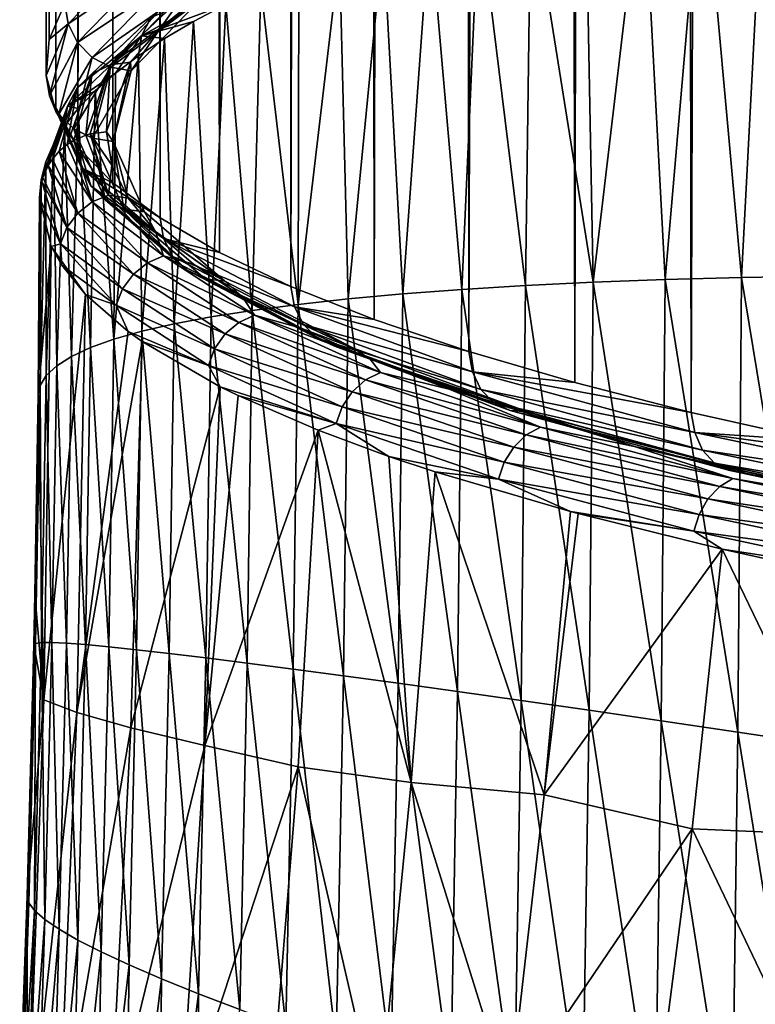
# Model space of a CAD drawing. Header units: metres. Extents: x -25 to 70, y -236 to 25.
# Tile 200 of 256: x -15.37 to -12.07, y -163.91 to -159.5. Entities that reach past the tile are written whole.
import ezdxf

# ---------------------------------------------------------------- set-up
doc = ezdxf.new("R2010")
doc.units = ezdxf.units.M
doc.layers.add('solid_10481002', color=7, linetype='CONTINUOUS')

msp = doc.modelspace()

# ---------------------------------------------------------------- linework, layer by layer
at = {"layer": 'solid_10481002'}
for points in [[(-15.234437, -159.585144, 341.789703), (-15.222117, -24.840036, 318.267639), (-15.249923, -25, 317.360443)], [(-15.234437, -159.585144, 341.789703), (-15.164208, -159.424057, 342.703278), (-15.222117, -24.840036, 318.267639)], [(-15.247998, -159.746674, 340.873657), (-15.249923, -25, 317.360443), (-15.222117, -25.159964, 316.453247)], [(-15.247998, -159.746674, 340.873657), (-15.234437, -159.585144, 341.789703), (-15.249923, -25, 317.360443)], [(-15.20488, -159.908081, 339.958252), (-15.247998, -159.746674, 340.873657), (-15.222117, -25.159964, 316.453247)], [(-15.20488, -159.908081, 339.958252), (-15.222117, -25.159964, 316.453247), (-15.13874, -25.31929, 315.549652)], [(-15.10505, -160.068771, 339.046906), (-15.20488, -159.908081, 339.958252), (-15.13874, -25.31929, 315.549652)], [(-15.10505, -160.068771, 339.046906), (-15.13874, -25.31929, 315.549652), (-15.000101, -25.477373, 314.653137)], [(-14.948914, -160.228104, 338.143311), (-15.10505, -160.068771, 339.046906), (-15.000101, -25.477373, 314.653137)], [(-14.948914, -160.228104, 338.143311), (-15.000101, -25.477373, 314.653137), (-14.806816, -25.633726, 313.766388)], [(-14.737193, -160.385483, 337.250793), (-14.948914, -160.228104, 338.143311), (-14.806816, -25.633726, 313.766388)], [(-14.737193, -160.385483, 337.250793), (-14.806816, -25.633726, 313.766388), (-14.559363, -25.787899, 312.892029)], [(-14.470549, -160.540344, 336.372528), (-14.737193, -160.385483, 337.250793), (-14.559363, -25.787899, 312.892029)], [(-14.470549, -160.540344, 336.372528), (-14.559363, -25.787899, 312.892029), (-14.2585, -25.939251, 312.033691)], [(-14.149828, -160.692108, 335.51178), (-14.470549, -160.540344, 336.372528), (-14.2585, -25.939251, 312.033691)], [(-14.149828, -160.692108, 335.51178), (-14.2585, -25.939251, 312.033691), (-13.905787, -26.087061, 311.195404)], [(-13.776396, -160.84021, 334.671875), (-14.149828, -160.692108, 335.51178), (-13.905787, -26.087061, 311.195404)], [(-13.776396, -160.84021, 334.671875), (-13.905787, -26.087061, 311.195404), (-13.502826, -26.230764, 310.380432)], [(-13.351691, -160.984085, 333.855957), (-13.776396, -160.84021, 334.671875), (-13.502826, -26.230764, 310.380432)], [(-13.351691, -160.984085, 333.855957), (-13.502826, -26.230764, 310.380432), (-13.05086, -26.369921, 309.591217)], [(-12.877151, -161.123169, 333.067108), (-13.351691, -160.984085, 333.855957), (-13.05086, -26.369921, 309.591217)], [(-12.877151, -161.123169, 333.067108), (-13.05086, -26.369921, 309.591217), (-12.551207, -26.504114, 308.83017)], [(-12.354469, -161.257004, 332.308105), (-12.877151, -161.123169, 333.067108), (-12.551207, -26.504114, 308.83017)], [(-12.354469, -161.257004, 332.308105), (-12.551207, -26.504114, 308.83017), (-12.005422, -26.632944, 308.099548)], [(-11.785632, -161.385101, 331.581696), (-12.354469, -161.257004, 332.308105), (-12.005422, -26.632944, 308.099548)], [(-12.024738, -158.65593, 350.500061), (-12.304043, -158.719879, 350.13797), (-12.12868, -160.652954, 350.742004)], [(-12.024738, -158.65593, 350.500061), (-12.12868, -160.652954, 350.742004), (-11.767928, -160.646667, 351.201599)], [(-12.304043, -158.719879, 350.13797), (-12.57215, -158.785263, 349.767639), (-12.470951, -160.662109, 350.27121)], [(-12.304043, -158.719879, 350.13797), (-12.470951, -160.662109, 350.27121), (-12.12868, -160.652954, 350.742004)], [(-12.57215, -158.785263, 349.767639), (-12.828799, -158.852036, 349.389465), (-12.794317, -160.674072, 349.790161)], [(-12.57215, -158.785263, 349.767639), (-12.794317, -160.674072, 349.790161), (-12.470951, -160.662109, 350.27121)], [(-12.828799, -158.852036, 349.389465), (-13.073721, -158.92012, 349.003845), (-12.794317, -160.674072, 349.790161)], [(-13.073721, -158.92012, 349.003845), (-13.306684, -158.989456, 348.611084), (-13.09838, -160.688736, 349.299805)], [(-13.073721, -158.92012, 349.003845), (-13.09838, -160.688736, 349.299805), (-12.794317, -160.674072, 349.790161)], [(-13.306684, -158.989456, 348.611084), (-13.527483, -159.059982, 348.211578), (-13.382917, -160.706024, 348.800995)], [(-13.306684, -158.989456, 348.611084), (-13.382917, -160.706024, 348.800995), (-13.09838, -160.688736, 349.299805)], [(-13.527483, -159.059982, 348.211578), (-13.735918, -159.131638, 347.805695), (-13.6478, -160.725861, 348.294586)], [(-13.527483, -159.059982, 348.211578), (-13.6478, -160.725861, 348.294586), (-13.382917, -160.706024, 348.800995)], [(-13.735918, -159.131638, 347.805695), (-13.931803, -159.204346, 347.393768), (-13.892901, -160.748138, 347.781494)], [(-13.735918, -159.131638, 347.805695), (-13.892901, -160.748138, 347.781494), (-13.6478, -160.725861, 348.294586)], [(-15.149586, -159.515839, 342.716644), (-14.84022, -159.197357, 344.522827), (-15.164208, -159.424057, 342.703278)], [(-14.798659, -159.281464, 344.527863), (-14.84022, -159.197357, 344.522827), (-15.149586, -159.515839, 342.716644)], [(-13.931803, -159.204346, 347.393768), (-14.118092, -160.772797, 347.262482), (-13.892901, -160.748138, 347.781494)], [(-13.931803, -159.204346, 347.393768), (-14.114956, -159.278061, 346.976196), (-14.118092, -160.772797, 347.262482)], [(-14.271642, -159.263657, 346.531494), (-14.819695, -159.569275, 344.798279), (-14.442326, -159.428162, 346.125854)], [(-14.778205, -159.4888, 344.773712), (-14.819695, -159.569275, 344.798279), (-14.271642, -159.263657, 346.531494)], [(-15.107159, -159.59906, 342.726746), (-14.798659, -159.281464, 344.527863), (-15.149586, -159.515839, 342.716644)], [(-14.733917, -159.349472, 344.524567), (-14.798659, -159.281464, 344.527863), (-15.107159, -159.59906, 342.726746)], [(-14.114956, -159.278061, 346.976196), (-14.285187, -159.352692, 346.553406), (-14.118092, -160.772797, 347.262482)], [(-15.041066, -159.66568, 342.731323), (-14.733917, -159.349472, 344.524567), (-15.107159, -159.59906, 342.726746)], [(-15.041066, -159.66568, 342.731323), (-14.652342, -159.394714, 344.513306), (-14.733917, -159.349472, 344.524567)], [(-14.285187, -159.352692, 346.553406), (-14.442326, -159.428162, 346.125854), (-14.323248, -160.799728, 346.738495)], [(-14.285187, -159.352692, 346.553406), (-14.323248, -160.799728, 346.738495), (-14.118092, -160.772797, 347.262482)], [(-15.041066, -159.66568, 342.731323), (-14.957791, -159.709152, 342.72998), (-14.652342, -159.394714, 344.513306)], [(-14.960155, -159.698837, 342.956421), (-14.632471, -159.38797, 344.719482), (-14.733267, -159.531769, 343.820038)], [(-14.713694, -159.426315, 344.746582), (-14.632471, -159.38797, 344.719482), (-14.960155, -159.698837, 342.956421)], [(-14.563494, -159.413605, 344.490204), (-14.652342, -159.394714, 344.513306), (-14.957791, -159.709152, 342.72998)], [(-14.733267, -159.531769, 343.820038), (-14.543635, -159.378036, 344.691895), (-14.563494, -159.413605, 344.490204)], [(-14.632471, -159.38797, 344.719482), (-14.543635, -159.378036, 344.691895), (-14.733267, -159.531769, 343.820038)], [(-15.149586, -159.515839, 342.716644), (-15.164208, -159.424057, 342.703278), (-15.234437, -159.585144, 341.789703)], [(-14.713694, -159.426315, 344.746582), (-14.960155, -159.698837, 342.956421), (-15.043197, -159.738922, 342.973724)], [(-14.713694, -159.426315, 344.746582), (-15.043197, -159.738922, 342.973724), (-14.778205, -159.4888, 344.773712)], [(-14.866091, -159.725586, 342.720886), (-14.563494, -159.413605, 344.490204), (-14.957791, -159.709152, 342.72998)], [(-14.733267, -159.531769, 343.820038), (-14.563494, -159.413605, 344.490204), (-14.866091, -159.725586, 342.720886)], [(-14.819695, -159.569275, 344.798279), (-14.58623, -159.504395, 345.693939), (-14.442326, -159.428162, 346.125854)], [(-14.442326, -159.428162, 346.125854), (-14.58623, -159.504395, 345.693939), (-14.508328, -160.828888, 346.210236)], [(-14.442326, -159.428162, 346.125854), (-14.508328, -160.828888, 346.210236), (-14.323248, -160.799728, 346.738495)], [(-15.149586, -159.515839, 342.716644), (-15.234437, -159.585144, 341.789703), (-15.247998, -159.746674, 340.873657)], [(-15.233264, -159.838486, 340.88681), (-15.149586, -159.515839, 342.716644), (-15.247998, -159.746674, 340.873657)], [(-15.107159, -159.59906, 342.726746), (-15.149586, -159.515839, 342.716644), (-15.233264, -159.838486, 340.88681)], [(-14.778205, -159.4888, 344.773712), (-15.109154, -159.802765, 342.993103), (-14.819695, -159.569275, 344.798279)], [(-15.043197, -159.738922, 342.973724), (-15.109154, -159.802765, 342.993103), (-14.778205, -159.4888, 344.773712)], [(-14.819695, -159.569275, 344.798279), (-14.716783, -159.581329, 345.258087), (-14.58623, -159.504395, 345.693939)], [(-14.58623, -159.504395, 345.693939), (-14.716783, -159.581329, 345.258087), (-14.673376, -160.860184, 345.678436)], [(-14.58623, -159.504395, 345.693939), (-14.673376, -160.860184, 345.678436), (-14.508328, -160.828888, 346.210236)], [(-14.819695, -159.569275, 344.798279), (-15.151574, -159.884125, 343.012665), (-14.937459, -159.73703, 344.375854)], [(-15.109154, -159.802765, 342.993103), (-15.151574, -159.884125, 343.012665), (-14.819695, -159.569275, 344.798279)], [(-14.960155, -159.698837, 342.956421), (-14.733267, -159.531769, 343.820038), (-14.869091, -159.687225, 342.938446)], [(-14.819695, -159.569275, 344.798279), (-14.937459, -159.73703, 344.375854), (-14.833887, -159.65889, 344.818604)], [(-14.869091, -159.687225, 342.938446), (-14.733267, -159.531769, 343.820038), (-14.866091, -159.725586, 342.720886)], [(-14.819695, -159.569275, 344.798279), (-14.833887, -159.65889, 344.818604), (-14.716783, -159.581329, 345.258087)], [(-15.190602, -159.920807, 340.902008), (-15.107159, -159.59906, 342.726746), (-15.233264, -159.838486, 340.88681)], [(-15.041066, -159.66568, 342.731323), (-15.107159, -159.59906, 342.726746), (-15.190602, -159.920807, 340.902008)], [(-14.716783, -159.581329, 345.258087), (-14.833887, -159.65889, 344.818604), (-14.818438, -160.8936, 345.143768)], [(-14.716783, -159.581329, 345.258087), (-14.818438, -160.8936, 345.143768), (-14.673376, -160.860184, 345.678436)], [(-14.833887, -159.65889, 344.818604), (-14.943574, -160.929062, 344.606812), (-14.818438, -160.8936, 345.143768)], [(-14.833887, -159.65889, 344.818604), (-14.937459, -159.73703, 344.375854), (-14.943574, -160.929062, 344.606812)], [(-15.124144, -159.986008, 340.914581), (-15.041066, -159.66568, 342.731323), (-15.190602, -159.920807, 340.902008)], [(-15.124144, -159.986008, 340.914581), (-14.957791, -159.709152, 342.72998), (-15.041066, -159.66568, 342.731323)], [(-15.051088, -160.009048, 341.166382), (-15.069613, -160.014313, 341.167297), (-14.960155, -159.698837, 342.956421)], [(-15.043197, -159.738922, 342.973724), (-14.960155, -159.698837, 342.956421), (-15.069613, -160.014313, 341.167297)], [(-15.051088, -160.009048, 341.166382), (-14.960155, -159.698837, 342.956421), (-14.977272, -159.999939, 341.164948)], [(-14.977272, -159.999939, 341.164948), (-14.869091, -159.687225, 342.938446), (-14.947946, -160.042267, 340.924866)], [(-14.960155, -159.698837, 342.956421), (-14.869091, -159.687225, 342.938446), (-14.977272, -159.999939, 341.164948)], [(-14.869091, -159.687225, 342.938446), (-14.866091, -159.725586, 342.720886), (-14.947946, -160.042267, 340.924866)], [(-15.233264, -159.838486, 340.88681), (-15.247998, -159.746674, 340.873657), (-15.20488, -159.908081, 339.958252)], [(-15.043197, -159.738922, 342.973724), (-15.153264, -160.056152, 341.174683), (-15.109154, -159.802765, 342.993103)], [(-15.124252, -160.037857, 341.171448), (-15.153264, -160.056152, 341.174683), (-15.043197, -159.738922, 342.973724)], [(-15.151574, -159.884125, 343.012665), (-15.027417, -159.815689, 343.930176), (-14.937459, -159.73703, 344.375854)], [(-15.124252, -160.037857, 341.171448), (-15.043197, -159.738922, 342.973724), (-15.069613, -160.014313, 341.167297)], [(-15.124144, -159.986008, 340.914581), (-15.040408, -160.027725, 340.923309), (-14.957791, -159.709152, 342.72998)], [(-14.866091, -159.725586, 342.720886), (-14.957791, -159.709152, 342.72998), (-15.040408, -160.027725, 340.923309)], [(-14.947946, -160.042267, 340.924866), (-14.866091, -159.725586, 342.720886), (-15.040408, -160.027725, 340.923309)], [(-14.937459, -159.73703, 344.375854), (-15.027417, -159.815689, 343.930176), (-14.943574, -160.929062, 344.606812)], [(-15.233264, -159.838486, 340.88681), (-15.20488, -159.908081, 339.958252), (-15.10505, -160.068771, 339.046906)], [(-15.089758, -160.160507, 339.060577), (-15.233264, -159.838486, 340.88681), (-15.10505, -160.068771, 339.046906)], [(-15.190602, -159.920807, 340.902008), (-15.233264, -159.838486, 340.88681), (-15.089758, -160.160507, 339.060577)], [(-15.109154, -159.802765, 342.993103), (-15.219705, -160.121384, 341.186157), (-15.151574, -159.884125, 343.012665)], [(-15.189186, -160.086288, 341.179993), (-15.219705, -160.121384, 341.186157), (-15.109154, -159.802765, 342.993103)], [(-15.153264, -160.056152, 341.174683), (-15.189186, -160.086288, 341.179993), (-15.109154, -159.802765, 342.993103)], [(-15.151574, -159.884125, 343.012665), (-15.103675, -159.894775, 343.481964), (-15.027417, -159.815689, 343.930176)], [(-15.027417, -159.815689, 343.930176), (-15.103675, -159.894775, 343.481964), (-15.048848, -160.966583, 344.068176)], [(-15.027417, -159.815689, 343.930176), (-15.048848, -160.966583, 344.068176), (-14.943574, -160.929062, 344.606812)], [(-15.151574, -159.884125, 343.012665), (-15.262436, -160.203629, 341.200653), (-15.214808, -160.054001, 342.579529)], [(-15.238495, -160.150116, 341.191223), (-15.262436, -160.203629, 341.200653), (-15.151574, -159.884125, 343.012665)], [(-15.219705, -160.121384, 341.186157), (-15.238495, -160.150116, 341.191223), (-15.151574, -159.884125, 343.012665)], [(-15.151574, -159.884125, 343.012665), (-15.214808, -160.054001, 342.579529), (-15.166159, -159.974243, 343.031616)], [(-15.047498, -160.241913, 339.080902), (-15.190602, -159.920807, 340.902008), (-15.089758, -160.160507, 339.060577)], [(-15.124144, -159.986008, 340.914581), (-15.190602, -159.920807, 340.902008), (-15.047498, -160.241913, 339.080902)], [(-15.151574, -159.884125, 343.012665), (-15.166159, -159.974243, 343.031616), (-15.103675, -159.894775, 343.481964)], [(-15.103675, -159.894775, 343.481964), (-15.166159, -159.974243, 343.031616), (-15.134396, -161.006134, 343.528381)], [(-15.103675, -159.894775, 343.481964), (-15.134396, -161.006134, 343.528381), (-15.048848, -160.966583, 344.068176)], [(-15.166159, -159.974243, 343.031616), (-15.214808, -160.054001, 342.579529), (-15.200484, -161.047699, 342.987823)], [(-15.166159, -159.974243, 343.031616), (-15.200484, -161.047699, 342.987823), (-15.134396, -161.006134, 343.528381)], [(-14.967659, -160.283447, 339.609131), (-15.124252, -160.037857, 341.171448), (-15.069613, -160.014313, 341.167297)], [(-14.981666, -160.305725, 339.10144), (-15.040408, -160.027725, 340.923309), (-15.124144, -159.986008, 340.914581)], [(-14.981666, -160.305725, 339.10144), (-15.124144, -159.986008, 340.914581), (-15.047498, -160.241913, 339.080902)], [(-14.967659, -160.283447, 339.609131), (-15.069613, -160.014313, 341.167297), (-15.051088, -160.009048, 341.166382)], [(-15.051088, -160.009048, 341.166382), (-14.977272, -159.999939, 341.164948), (-14.952909, -160.148621, 340.321686)], [(-14.967659, -160.283447, 339.609131), (-15.051088, -160.009048, 341.166382), (-14.952909, -160.148621, 340.321686)], [(-14.952909, -160.148621, 340.321686), (-14.977272, -159.999939, 341.164948), (-14.947946, -160.042267, 340.924866)], [(-15.262436, -160.203629, 341.200653), (-15.24957, -160.134018, 342.126068), (-15.214808, -160.054001, 342.579529)], [(-15.214808, -160.054001, 342.579529), (-15.24957, -160.134018, 342.126068), (-15.24739, -161.091293, 342.446991)], [(-15.214808, -160.054001, 342.579529), (-15.24739, -161.091293, 342.446991), (-15.200484, -161.047699, 342.987823)], [(-15.0407, -160.313507, 339.606659), (-15.189186, -160.086288, 341.179993), (-15.153264, -160.056152, 341.174683)], [(-15.0407, -160.313507, 339.606659), (-15.153264, -160.056152, 341.174683), (-15.124252, -160.037857, 341.171448)], [(-15.0407, -160.313507, 339.606659), (-15.124252, -160.037857, 341.171448), (-14.967659, -160.283447, 339.609131)], [(-14.947946, -160.042267, 340.924866), (-15.040408, -160.027725, 340.923309), (-14.898718, -160.345657, 339.120209)], [(-14.981666, -160.305725, 339.10144), (-14.898718, -160.345657, 339.120209), (-15.040408, -160.027725, 340.923309)], [(-14.879754, -160.297348, 339.47821), (-14.952909, -160.148621, 340.321686), (-14.947946, -160.042267, 340.924866)], [(-14.807179, -160.357803, 339.135406), (-14.947946, -160.042267, 340.924866), (-14.898718, -160.345657, 339.120209)], [(-14.879754, -160.297348, 339.47821), (-14.947946, -160.042267, 340.924866), (-14.807179, -160.357803, 339.135406)], [(-15.105731, -160.363373, 339.608551), (-15.219705, -160.121384, 341.186157), (-15.189186, -160.086288, 341.179993)], [(-15.0407, -160.313507, 339.606659), (-15.105731, -160.363373, 339.608551), (-15.189186, -160.086288, 341.179993)], [(-15.089758, -160.160507, 339.060577), (-15.10505, -160.068771, 339.046906), (-14.948914, -160.228104, 338.143311)], [(-15.24957, -160.134018, 342.126068), (-15.275226, -161.136902, 341.906128), (-15.24739, -161.091293, 342.446991)], [(-15.24957, -160.134018, 342.126068), (-15.270405, -160.214203, 341.671631), (-15.275226, -161.136902, 341.906128)], [(-15.262436, -160.203629, 341.200653), (-15.270405, -160.214203, 341.671631), (-15.24957, -160.134018, 342.126068)], [(-15.105731, -160.363373, 339.608551), (-15.238495, -160.150116, 341.191223), (-15.219705, -160.121384, 341.186157)], [(-15.155025, -160.428558, 339.614807), (-15.262436, -160.203629, 341.200653), (-15.238495, -160.150116, 341.191223)], [(-15.105731, -160.363373, 339.608551), (-15.155025, -160.428558, 339.614807), (-15.238495, -160.150116, 341.191223)], [(-15.089758, -160.160507, 339.060577), (-14.948914, -160.228104, 338.143311), (-14.737193, -160.385483, 337.250793)], [(-14.721522, -160.477097, 337.265106), (-15.089758, -160.160507, 339.060577), (-14.737193, -160.385483, 337.250793)], [(-15.047498, -160.241913, 339.080902), (-15.089758, -160.160507, 339.060577), (-14.721522, -160.477097, 337.265106)], [(-14.967659, -160.283447, 339.609131), (-14.952909, -160.148621, 340.321686), (-14.879754, -160.297348, 339.47821)], [(-15.270405, -160.214203, 341.671631), (-15.277278, -160.294495, 341.216675), (-15.275226, -161.136902, 341.906128)], [(-15.267896, -160.222107, 341.203918), (-15.277278, -160.294495, 341.216675), (-15.270405, -160.214203, 341.671631)], [(-15.18419, -160.501343, 339.624512), (-15.277278, -160.294495, 341.216675), (-15.267896, -160.222107, 341.203918)], [(-15.262436, -160.203629, 341.200653), (-15.267896, -160.222107, 341.203918), (-15.270405, -160.214203, 341.671631)], [(-15.155025, -160.428558, 339.614807), (-15.267896, -160.222107, 341.203918), (-15.262436, -160.203629, 341.200653)], [(-15.155025, -160.428558, 339.614807), (-15.18419, -160.501343, 339.624512), (-15.267896, -160.222107, 341.203918)], [(-14.680293, -160.557617, 337.290436), (-15.047498, -160.241913, 339.080902), (-14.721522, -160.477097, 337.265106)], [(-14.981666, -160.305725, 339.10144), (-15.047498, -160.241913, 339.080902), (-14.680293, -160.557617, 337.290436)], [(-15.284024, -161.177567, 341.36438), (-15.277278, -160.294495, 341.216675), (-15.225484, -160.512939, 339.974976)], [(-15.275226, -161.136902, 341.906128), (-15.277278, -160.294495, 341.216675), (-15.284024, -161.177567, 341.36438)], [(-15.18419, -160.501343, 339.624512), (-15.225484, -160.512939, 339.974976), (-15.277278, -160.294495, 341.216675)], [(-15.0407, -160.313507, 339.606659), (-14.792741, -160.586441, 338.058838), (-15.105731, -160.363373, 339.608551)], [(-15.0407, -160.313507, 339.606659), (-14.967659, -160.283447, 339.609131), (-14.720891, -160.555054, 338.068756)], [(-15.0407, -160.313507, 339.606659), (-14.720891, -160.555054, 338.068756), (-14.792741, -160.586441, 338.058838)], [(-14.616067, -160.620041, 337.318848), (-14.898718, -160.345657, 339.120209), (-14.981666, -160.305725, 339.10144)], [(-14.616067, -160.620041, 337.318848), (-14.981666, -160.305725, 339.10144), (-14.680293, -160.557617, 337.290436)], [(-14.967659, -160.283447, 339.609131), (-14.879754, -160.297348, 339.47821), (-14.75772, -160.445465, 338.638214)], [(-14.720891, -160.555054, 338.068756), (-14.967659, -160.283447, 339.609131), (-14.75772, -160.445465, 338.638214)], [(-14.75772, -160.445465, 338.638214), (-14.879754, -160.297348, 339.47821), (-14.807179, -160.357803, 339.135406)], [(-15.105731, -160.363373, 339.608551), (-14.856711, -160.637466, 338.054108), (-15.155025, -160.428558, 339.614807)], [(-14.792741, -160.586441, 338.058838), (-14.856711, -160.637466, 338.054108), (-15.105731, -160.363373, 339.608551)], [(-14.445893, -160.668442, 337.373688), (-14.898718, -160.345657, 339.120209), (-14.535143, -160.658234, 337.347473)], [(-14.616067, -160.620041, 337.318848), (-14.535143, -160.658234, 337.347473), (-14.898718, -160.345657, 339.120209)], [(-14.445893, -160.668442, 337.373688), (-14.807179, -160.357803, 339.135406), (-14.898718, -160.345657, 339.120209)], [(-14.75772, -160.445465, 338.638214), (-14.807179, -160.357803, 339.135406), (-14.445893, -160.668442, 337.373688)], [(-14.721522, -160.477097, 337.265106), (-14.737193, -160.385483, 337.250793), (-14.470549, -160.540344, 336.372528)], [(-15.155025, -160.428558, 339.614807), (-14.905201, -160.703537, 338.055328), (-15.18419, -160.501343, 339.624512)], [(-14.856711, -160.637466, 338.054108), (-14.905201, -160.703537, 338.055328), (-15.155025, -160.428558, 339.614807)], [(-14.587182, -160.592285, 337.805542), (-14.75772, -160.445465, 338.638214), (-14.445893, -160.668442, 337.373688)], [(-14.720891, -160.555054, 338.068756), (-14.75772, -160.445465, 338.638214), (-14.587182, -160.592285, 337.805542)], [(-15.18419, -160.501343, 339.624512), (-15.177347, -160.597595, 339.492493), (-15.225484, -160.512939, 339.974976)], [(-15.18419, -160.501343, 339.624512), (-14.933891, -160.77684, 338.062103), (-15.177347, -160.597595, 339.492493)], [(-14.905201, -160.703537, 338.055328), (-14.933891, -160.77684, 338.062103), (-15.18419, -160.501343, 339.624512)], [(-14.721522, -160.477097, 337.265106), (-14.470549, -160.540344, 336.372528), (-14.149828, -160.692108, 335.51178)], [(-14.13367, -160.783524, 335.527283), (-14.721522, -160.477097, 337.265106), (-14.149828, -160.692108, 335.51178)], [(-14.680293, -160.557617, 337.290436), (-14.721522, -160.477097, 337.265106), (-14.13367, -160.783524, 335.527283)], [(-15.284024, -161.177567, 341.36438), (-15.225484, -160.512939, 339.974976), (-15.257936, -162.545609, 340.292786)], [(-15.257936, -162.545609, 340.292786), (-15.225484, -160.512939, 339.974976), (-15.071368, -160.728439, 338.744873)], [(-15.225484, -160.512939, 339.974976), (-15.177347, -160.597595, 339.492493), (-15.071368, -160.728439, 338.744873)], [(-14.792741, -160.586441, 338.058838), (-14.382919, -160.853439, 336.544556), (-14.856711, -160.637466, 338.054108)], [(-14.792741, -160.586441, 338.058838), (-14.720891, -160.555054, 338.068756), (-14.313036, -160.820786, 336.561737)], [(-14.792741, -160.586441, 338.058838), (-14.313036, -160.820786, 336.561737), (-14.382919, -160.853439, 336.544556)], [(-14.720891, -160.555054, 338.068756), (-14.587182, -160.592285, 337.805542), (-14.368927, -160.737152, 336.983948)], [(-14.313036, -160.820786, 336.561737), (-14.720891, -160.555054, 338.068756), (-14.368927, -160.737152, 336.983948)], [(-14.094086, -160.86319, 335.557495), (-14.680293, -160.557617, 337.290436), (-14.13367, -160.783524, 335.527283)], [(-14.616067, -160.620041, 337.318848), (-14.680293, -160.557617, 337.290436), (-14.094086, -160.86319, 335.557495)], [(-14.933891, -160.77684, 338.062103), (-15.071368, -160.728439, 338.744873), (-15.177347, -160.597595, 339.492493)], [(-14.032424, -160.924271, 335.593445), (-14.535143, -160.658234, 337.347473), (-14.616067, -160.620041, 337.318848)], [(-14.032424, -160.924271, 335.593445), (-14.616067, -160.620041, 337.318848), (-14.094086, -160.86319, 335.557495)], [(-14.368927, -160.737152, 336.983948), (-14.587182, -160.592285, 337.805542), (-14.445893, -160.668442, 337.373688)], [(-14.856711, -160.637466, 338.054108), (-14.44514, -160.905624, 336.533356), (-14.905201, -160.703537, 338.055328)], [(-14.382919, -160.853439, 336.544556), (-14.44514, -160.905624, 336.533356), (-14.856711, -160.637466, 338.054108)], [(-13.869864, -160.968781, 335.670319), (-14.535143, -160.658234, 337.347473), (-13.954731, -160.960785, 335.631622)], [(-14.032424, -160.924271, 335.593445), (-13.954731, -160.960785, 335.631622), (-14.535143, -160.658234, 337.347473)], [(-13.869864, -160.968781, 335.670319), (-14.445893, -160.668442, 337.373688), (-14.535143, -160.658234, 337.347473)], [(-14.368927, -160.737152, 336.983948), (-14.445893, -160.668442, 337.373688), (-13.869864, -160.968781, 335.670319)], [(-12.813059, -162.592056, 350.129364), (-12.794317, -160.674072, 349.790161), (-13.09838, -160.688736, 349.299805)], [(-12.488983, -162.639328, 350.622772), (-12.794317, -160.674072, 349.790161), (-12.813059, -162.592056, 350.129364)], [(-12.488983, -162.639328, 350.622772), (-12.470951, -160.662109, 350.27121), (-12.794317, -160.674072, 349.790161)], [(-12.146028, -162.690155, 351.106079), (-12.470951, -160.662109, 350.27121), (-12.488983, -162.639328, 350.622772)], [(-12.146028, -162.690155, 351.106079), (-12.12868, -160.652954, 350.742004), (-12.470951, -160.662109, 350.27121)], [(-11.784611, -162.744553, 351.578339), (-12.12868, -160.652954, 350.742004), (-12.146028, -162.690155, 351.106079)], [(-11.784611, -162.744553, 351.578339), (-11.767928, -160.646667, 351.201599), (-12.12868, -160.652954, 350.742004)], [(-14.905201, -160.703537, 338.055328), (-14.492302, -160.972549, 336.529663), (-14.933891, -160.77684, 338.062103)], [(-14.44514, -160.905624, 336.533356), (-14.492302, -160.972549, 336.529663), (-14.905201, -160.703537, 338.055328)], [(-14.13367, -160.783524, 335.527283), (-14.149828, -160.692108, 335.51178), (-13.776396, -160.84021, 334.671875)], [(-13.403135, -162.508041, 349.115936), (-13.382917, -160.706024, 348.800995), (-13.6478, -160.725861, 348.294586)], [(-13.117855, -162.548309, 349.626801), (-13.382917, -160.706024, 348.800995), (-13.403135, -162.508041, 349.115936)], [(-13.117855, -162.548309, 349.626801), (-13.09838, -160.688736, 349.299805), (-13.382917, -160.706024, 348.800995)], [(-12.813059, -162.592056, 350.129364), (-13.09838, -160.688736, 349.299805), (-13.117855, -162.548309, 349.626801)], [(-15.257936, -162.545609, 340.292786), (-15.071368, -160.728439, 338.744873), (-15.110436, -162.602539, 339.031494)], [(-15.110436, -162.602539, 339.031494), (-15.071368, -160.728439, 338.744873), (-14.879225, -160.894974, 337.789215)], [(-14.933891, -160.77684, 338.062103), (-14.879225, -160.894974, 337.789215), (-15.071368, -160.728439, 338.744873)], [(-14.104045, -160.87941, 336.177185), (-14.368927, -160.737152, 336.983948), (-13.869864, -160.968781, 335.670319)], [(-14.313036, -160.820786, 336.561737), (-14.368927, -160.737152, 336.983948), (-14.104045, -160.87941, 336.177185)], [(-13.914531, -162.437836, 348.072968), (-13.892901, -160.748138, 347.781494), (-14.118092, -160.772797, 347.262482)], [(-13.668745, -162.471222, 348.597717), (-13.892901, -160.748138, 347.781494), (-13.914531, -162.437836, 348.072968)], [(-13.668745, -162.471222, 348.597717), (-13.6478, -160.725861, 348.294586), (-13.892901, -160.748138, 347.781494)], [(-13.403135, -162.508041, 349.115936), (-13.6478, -160.725861, 348.294586), (-13.668745, -162.471222, 348.597717)], [(-14.933891, -160.77684, 338.062103), (-14.520206, -161.046371, 336.533539), (-14.879225, -160.894974, 337.789215)], [(-14.492302, -160.972549, 336.529663), (-14.520206, -161.046371, 336.533539), (-14.933891, -160.77684, 338.062103)], [(-14.346022, -162.38121, 347.007385), (-14.323248, -160.799728, 346.738495), (-14.508328, -160.828888, 346.210236)], [(-14.14034, -162.407837, 347.542572), (-14.323248, -160.799728, 346.738495), (-14.346022, -162.38121, 347.007385)], [(-14.14034, -162.407837, 347.542572), (-14.118092, -160.772797, 347.262482), (-14.323248, -160.799728, 346.738495)], [(-13.914531, -162.437836, 348.072968), (-14.118092, -160.772797, 347.262482), (-14.14034, -162.407837, 347.542572)], [(-14.13367, -160.783524, 335.527283), (-13.776396, -160.84021, 334.671875), (-13.351691, -160.984085, 333.855957)], [(-13.335422, -161.075226, 333.872925), (-14.13367, -160.783524, 335.527283), (-13.351691, -160.984085, 333.855957)], [(-14.094086, -160.86319, 335.557495), (-14.13367, -160.783524, 335.527283), (-13.335422, -161.075226, 333.872925)], [(-14.531506, -162.35791, 346.468201), (-14.508328, -160.828888, 346.210236), (-14.673376, -160.860184, 345.678436)], [(-14.346022, -162.38121, 347.007385), (-14.508328, -160.828888, 346.210236), (-14.531506, -162.35791, 346.468201)], [(-14.382919, -160.853439, 336.544556), (-13.815224, -161.111633, 335.080292), (-14.44514, -160.905624, 336.533356)], [(-14.382919, -160.853439, 336.544556), (-14.313036, -160.820786, 336.561737), (-13.748082, -161.077728, 335.104523)], [(-14.382919, -160.853439, 336.544556), (-13.748082, -161.077728, 335.104523), (-13.815224, -161.111633, 335.080292)], [(-14.313036, -160.820786, 336.561737), (-14.104045, -160.87941, 336.177185), (-13.794036, -161.018341, 335.389282)], [(-13.748082, -161.077728, 335.104523), (-14.313036, -160.820786, 336.561737), (-13.794036, -161.018341, 335.389282)], [(-15.110436, -162.602539, 339.031494), (-14.879225, -160.894974, 337.789215), (-14.817361, -160.93898, 337.535889)], [(-14.841909, -162.321289, 345.380707), (-14.818438, -160.8936, 345.143768), (-14.943574, -160.929062, 344.606812)], [(-14.520206, -161.046371, 336.533539), (-14.817361, -160.93898, 337.535889), (-14.879225, -160.894974, 337.789215)], [(-14.696798, -162.337952, 345.925751), (-14.818438, -160.8936, 345.143768), (-14.841909, -162.321289, 345.380707)], [(-14.696798, -162.337952, 345.925751), (-14.673376, -160.860184, 345.678436), (-14.818438, -160.8936, 345.143768)], [(-14.531506, -162.35791, 346.468201), (-14.673376, -160.860184, 345.678436), (-14.696798, -162.337952, 345.925751)], [(-13.794036, -161.018341, 335.389282), (-14.104045, -160.87941, 336.177185), (-13.869864, -160.968781, 335.670319)], [(-13.298074, -161.154068, 333.907776), (-14.094086, -160.86319, 335.557495), (-13.335422, -161.075226, 333.872925)], [(-14.032424, -160.924271, 335.593445), (-14.094086, -160.86319, 335.557495), (-13.298074, -161.154068, 333.907776)], [(-15.110436, -162.602539, 339.031494), (-14.817361, -160.93898, 337.535889), (-14.868482, -162.671906, 337.797699)], [(-14.966863, -162.307999, 344.833679), (-14.943574, -160.929062, 344.606812), (-15.048848, -160.966583, 344.068176)], [(-14.841909, -162.321289, 345.380707), (-14.943574, -160.929062, 344.606812), (-14.966863, -162.307999, 344.833679)], [(-14.868482, -162.671906, 337.797699), (-14.817361, -160.93898, 337.535889), (-14.468042, -161.142288, 336.360657)], [(-14.520206, -161.046371, 336.533539), (-14.468042, -161.142288, 336.360657), (-14.817361, -160.93898, 337.535889)], [(-14.44514, -160.905624, 336.533356), (-13.875002, -161.164917, 335.062775), (-14.492302, -160.972549, 336.529663)], [(-13.815224, -161.111633, 335.080292), (-13.875002, -161.164917, 335.062775), (-14.44514, -160.905624, 336.533356)], [(-13.239894, -161.213882, 333.950958), (-13.954731, -160.960785, 335.631622), (-14.032424, -160.924271, 335.593445)], [(-13.239894, -161.213882, 333.950958), (-14.032424, -160.924271, 335.593445), (-13.298074, -161.154068, 333.907776)], [(-15.071683, -162.29808, 344.285278), (-15.048848, -160.966583, 344.068176), (-15.134396, -161.006134, 343.528381)], [(-14.966863, -162.307999, 344.833679), (-15.048848, -160.966583, 344.068176), (-15.071683, -162.29808, 344.285278)], [(-14.492302, -160.972549, 336.529663), (-13.920314, -161.232697, 335.054352), (-14.520206, -161.046371, 336.533539)], [(-13.875002, -161.164917, 335.062775), (-13.920314, -161.232697, 335.054352), (-14.492302, -160.972549, 336.529663)], [(-13.087165, -161.254944, 334.047455), (-13.954731, -160.960785, 335.631622), (-13.16659, -161.248795, 333.99826)], [(-13.239894, -161.213882, 333.950958), (-13.16659, -161.248795, 333.99826), (-13.954731, -160.960785, 335.631622)], [(-13.087165, -161.254944, 334.047455), (-13.869864, -160.968781, 335.670319), (-13.954731, -160.960785, 335.631622)], [(-13.794036, -161.018341, 335.389282), (-13.869864, -160.968781, 335.670319), (-13.087165, -161.254944, 334.047455)], [(-13.335422, -161.075226, 333.872925), (-13.351691, -160.984085, 333.855957), (-12.877151, -161.123169, 333.067108)], [(-15.156529, -162.291611, 343.736084), (-15.134396, -161.006134, 343.528381), (-15.200484, -161.047699, 342.987823)], [(-15.071683, -162.29808, 344.285278), (-15.134396, -161.006134, 343.528381), (-15.156529, -162.291611, 343.736084)], [(-13.440725, -161.15329, 334.623932), (-13.794036, -161.018341, 335.389282), (-13.087165, -161.254944, 334.047455)], [(-13.748082, -161.077728, 335.104523), (-13.794036, -161.018341, 335.389282), (-13.440725, -161.15329, 334.623932)], [(-15.221814, -162.288635, 343.186493), (-15.200484, -161.047699, 342.987823), (-15.24739, -161.091293, 342.446991)], [(-15.156529, -162.291611, 343.736084), (-15.200484, -161.047699, 342.987823), (-15.221814, -162.288635, 343.186493)], [(-14.520206, -161.046371, 336.533539), (-13.947124, -161.307007, 335.055389), (-14.468042, -161.142288, 336.360657)], [(-13.920314, -161.232697, 335.054352), (-13.947124, -161.307007, 335.055389), (-14.520206, -161.046371, 336.533539)], [(-13.335422, -161.075226, 333.872925), (-12.877151, -161.123169, 333.067108), (-12.354469, -161.257004, 332.308105)], [(-12.338422, -161.347794, 332.327057), (-13.335422, -161.075226, 333.872925), (-12.354469, -161.257004, 332.308105)], [(-13.298074, -161.154068, 333.907776), (-13.335422, -161.075226, 333.872925), (-12.338422, -161.347794, 332.327057)], [(-15.26796, -162.2892, 342.637024), (-15.24739, -161.091293, 342.446991), (-15.275226, -161.136902, 341.906128)], [(-15.221814, -162.288635, 343.186493), (-15.24739, -161.091293, 342.446991), (-15.26796, -162.2892, 342.637024)], [(-13.815224, -161.111633, 335.080292), (-13.094311, -161.358078, 333.682678), (-13.875002, -161.164917, 335.062775)], [(-13.815224, -161.111633, 335.080292), (-13.748082, -161.077728, 335.104523), (-13.030691, -161.322968, 333.713745)], [(-13.815224, -161.111633, 335.080292), (-13.030691, -161.322968, 333.713745), (-13.094311, -161.358078, 333.682678)], [(-13.030691, -161.322968, 333.713745), (-13.748082, -161.077728, 335.104523), (-13.440725, -161.15329, 334.623932)], [(-15.295104, -162.293365, 342.087921), (-15.275226, -161.136902, 341.906128), (-15.284024, -161.177567, 341.36438)], [(-15.26796, -162.2892, 342.637024), (-15.275226, -161.136902, 341.906128), (-15.295104, -162.293365, 342.087921)], [(-14.868482, -162.671906, 337.797699), (-14.468042, -161.142288, 336.360657), (-14.536037, -162.750732, 336.6008)], [(-14.536037, -162.750732, 336.6008), (-14.468042, -161.142288, 336.360657), (-14.387087, -161.182022, 336.130096)], [(-13.947124, -161.307007, 335.055389), (-14.387087, -161.182022, 336.130096), (-14.468042, -161.142288, 336.360657)], [(-12.609101, -161.410019, 333.167969), (-13.440725, -161.15329, 334.623932), (-13.087165, -161.254944, 334.047455)], [(-13.030691, -161.322968, 333.713745), (-13.440725, -161.15329, 334.623932), (-12.609101, -161.410019, 333.167969)], [(-12.303865, -161.425888, 332.366241), (-13.298074, -161.154068, 333.907776), (-12.338422, -161.347794, 332.327057)], [(-13.239894, -161.213882, 333.950958), (-13.298074, -161.154068, 333.907776), (-12.303865, -161.425888, 332.366241)], [(-15.298536, -162.071854, 341.504974), (-15.284024, -161.177567, 341.36438), (-15.257936, -162.545609, 340.292786)], [(-15.295104, -162.293365, 342.087921), (-15.284024, -161.177567, 341.36438), (-15.298536, -162.071854, 341.504974)], [(-14.536037, -162.750732, 336.6008), (-14.387087, -161.182022, 336.130096), (-14.028169, -161.337418, 335.226898)], [(-13.947124, -161.307007, 335.055389), (-14.028169, -161.337418, 335.226898), (-14.387087, -161.182022, 336.130096)], [(-13.875002, -161.164917, 335.062775), (-13.150953, -161.41243, 333.659088), (-13.920314, -161.232697, 335.054352)], [(-13.094311, -161.358078, 333.682678), (-13.150953, -161.41243, 333.659088), (-13.875002, -161.164917, 335.062775)], [(-13.920314, -161.232697, 335.054352), (-13.193888, -161.481018, 333.646027), (-13.947124, -161.307007, 335.055389)], [(-13.150953, -161.41243, 333.659088), (-13.193888, -161.481018, 333.646027), (-13.920314, -161.232697, 335.054352)], [(-12.250036, -161.484512, 332.416168), (-13.16659, -161.248795, 333.99826), (-13.239894, -161.213882, 333.950958)], [(-12.250036, -161.484512, 332.416168), (-13.239894, -161.213882, 333.950958), (-12.303865, -161.425888, 332.366241)], [(-12.109672, -161.522324, 332.531036), (-13.16659, -161.248795, 333.99826), (-12.182212, -161.517929, 332.471954)], [(-12.250036, -161.484512, 332.416168), (-12.182212, -161.517929, 332.471954), (-13.16659, -161.248795, 333.99826)], [(-12.109672, -161.522324, 332.531036), (-13.087165, -161.254944, 334.047455), (-13.16659, -161.248795, 333.99826)], [(-12.609101, -161.410019, 333.167969), (-13.087165, -161.254944, 334.047455), (-12.109672, -161.522324, 332.531036)], [(-12.338422, -161.347794, 332.327057), (-12.354469, -161.257004, 332.308105), (-11.785632, -161.385101, 331.581696)], [(-14.536037, -162.750732, 336.6008), (-14.028169, -161.337418, 335.226898), (-14.117249, -162.846359, 335.450165)], [(-14.117249, -162.846359, 335.450165), (-14.028169, -161.337418, 335.226898), (-13.610025, -162.916565, 334.347198)], [(-13.947124, -161.307007, 335.055389), (-13.710859, -161.454544, 334.545563), (-14.028169, -161.337418, 335.226898)], [(-14.028169, -161.337418, 335.226898), (-13.710859, -161.454544, 334.545563), (-13.610025, -162.916565, 334.347198)], [(-13.947124, -161.307007, 335.055389), (-13.219292, -161.555817, 333.644348), (-13.710859, -161.454544, 334.545563)], [(-13.193888, -161.481018, 333.646027), (-13.219292, -161.555817, 333.644348), (-13.947124, -161.307007, 335.055389)], [(-13.094311, -161.358078, 333.682678), (-13.030691, -161.322968, 333.713745), (-12.167377, -161.553604, 332.405701)], [(-12.167377, -161.553604, 332.405701), (-13.030691, -161.322968, 333.713745), (-12.609101, -161.410019, 333.167969)], [(-13.094311, -161.358078, 333.682678), (-12.226736, -161.589844, 332.368195), (-13.150953, -161.41243, 333.659088)], [(-13.094311, -161.358078, 333.682678), (-12.167377, -161.553604, 332.405701), (-12.226736, -161.589844, 332.368195)], [(-12.338422, -161.347794, 332.327057), (-11.785632, -161.385101, 331.581696), (-11.172903, -161.506897, 330.89093)], [(-11.158031, -161.597229, 330.912506), (-12.338422, -161.347794, 332.327057), (-11.172903, -161.506897, 330.89093)], [(-12.303865, -161.425888, 332.366241), (-12.338422, -161.347794, 332.327057), (-11.158031, -161.597229, 330.912506)], [(-13.150953, -161.41243, 333.659088), (-12.279586, -161.645218, 332.338867), (-13.193888, -161.481018, 333.646027)], [(-12.226736, -161.589844, 332.368195), (-12.279586, -161.645218, 332.338867), (-13.150953, -161.41243, 333.659088)], [(-11.616477, -161.64798, 331.81839), (-12.609101, -161.410019, 333.167969), (-12.109672, -161.522324, 332.531036)], [(-12.167377, -161.553604, 332.405701), (-12.609101, -161.410019, 333.167969), (-11.616477, -161.64798, 331.81839)], [(-11.126781, -161.674606, 330.955658), (-12.303865, -161.425888, 332.366241), (-11.158031, -161.597229, 330.912506)], [(-12.250036, -161.484512, 332.416168), (-12.303865, -161.425888, 332.366241), (-11.126781, -161.674606, 330.955658)], [(-13.710859, -161.454544, 334.545563), (-13.502728, -161.523956, 334.142212), (-13.610025, -162.916565, 334.347198)], [(-13.219292, -161.555817, 333.644348), (-13.502728, -161.523956, 334.142212), (-13.710859, -161.454544, 334.545563)], [(-13.193888, -161.481018, 333.646027), (-12.319645, -161.714584, 332.321442), (-13.219292, -161.555817, 333.644348)], [(-12.279586, -161.645218, 332.338867), (-12.319645, -161.714584, 332.321442), (-13.193888, -161.481018, 333.646027)], [(-11.0781, -161.732147, 331.011749), (-12.182212, -161.517929, 332.471954), (-12.250036, -161.484512, 332.416168)], [(-11.0781, -161.732147, 331.011749), (-12.250036, -161.484512, 332.416168), (-11.126781, -161.674606, 330.955658)], [(-13.610025, -162.916565, 334.347198), (-13.502728, -161.523956, 334.142212), (-13.014943, -162.971725, 333.299164)], [(-13.502728, -161.523956, 334.142212), (-12.895802, -161.701859, 333.111023), (-13.014943, -162.971725, 333.299164)], [(-13.219292, -161.555817, 333.644348), (-12.895802, -161.701859, 333.111023), (-13.502728, -161.523956, 334.142212)], [(-13.219292, -161.555817, 333.644348), (-12.343348, -161.789825, 332.3172), (-12.895802, -161.701859, 333.111023)], [(-12.319645, -161.714584, 332.321442), (-12.343348, -161.789825, 332.3172), (-13.219292, -161.555817, 333.644348)], [(-12.226736, -161.589844, 332.368195), (-12.167377, -161.553604, 332.405701), (-11.167662, -161.766983, 331.195557)], [(-10.952479, -161.766998, 331.143433), (-12.182212, -161.517929, 332.471954), (-11.016765, -161.764191, 331.075317)], [(-11.0781, -161.732147, 331.011749), (-11.016765, -161.764191, 331.075317), (-12.182212, -161.517929, 332.471954)], [(-10.952479, -161.766998, 331.143433), (-12.109672, -161.522324, 332.531036), (-12.182212, -161.517929, 332.471954)], [(-11.167662, -161.766983, 331.195557), (-12.167377, -161.553604, 332.405701), (-11.616477, -161.64798, 331.81839)], [(-11.616477, -161.64798, 331.81839), (-12.109672, -161.522324, 332.531036), (-10.952479, -161.766998, 331.143433)], [(-12.226736, -161.589844, 332.368195), (-11.222079, -161.804291, 331.152069), (-12.279586, -161.645218, 332.338867)], [(-12.226736, -161.589844, 332.368195), (-11.167662, -161.766983, 331.195557), (-11.222079, -161.804291, 331.152069)], [(-12.279586, -161.645218, 332.338867), (-11.270529, -161.860596, 331.117401), (-12.319645, -161.714584, 332.321442)], [(-11.222079, -161.804291, 331.152069), (-11.270529, -161.860596, 331.117401), (-12.279586, -161.645218, 332.338867)], [(-13.014943, -162.971725, 333.299164), (-12.895802, -161.701859, 333.111023), (-12.86235, -161.7108, 333.059326)], [(-13.014943, -162.971725, 333.299164), (-12.86235, -161.7108, 333.059326), (-12.215398, -161.870102, 332.141907)], [(-12.343348, -161.789825, 332.3172), (-12.86235, -161.7108, 333.059326), (-12.895802, -161.701859, 333.111023)], [(-12.343348, -161.789825, 332.3172), (-12.215398, -161.870102, 332.141907), (-12.86235, -161.7108, 333.059326)], [(-12.319645, -161.714584, 332.321442), (-11.307253, -161.930664, 331.095978), (-12.343348, -161.789825, 332.3172)], [(-11.270529, -161.860596, 331.117401), (-11.307253, -161.930664, 331.095978), (-12.319645, -161.714584, 332.321442)], [(-12.343348, -161.789825, 332.3172), (-11.328982, -162.006332, 331.089325), (-12.215398, -161.870102, 332.141907)], [(-11.307253, -161.930664, 331.095978), (-11.328982, -162.006332, 331.089325), (-12.343348, -161.789825, 332.3172)], [(-13.014943, -162.971725, 333.299164), (-12.215398, -161.870102, 332.141907), (-12.349869, -163.124298, 332.325928)], [(-12.349869, -163.124298, 332.325928), (-12.215398, -161.870102, 332.141907), (-11.595964, -163.156967, 331.402008)], [(-12.215398, -161.870102, 332.141907), (-11.84939, -161.950531, 331.681549), (-11.595964, -163.156967, 331.402008)], [(-11.328982, -162.006332, 331.089325), (-11.84939, -161.950531, 331.681549), (-12.215398, -161.870102, 332.141907)], [(-15.303369, -162.298965, 341.539154), (-15.298536, -162.071854, 341.504974), (-15.257936, -162.545609, 340.292786)], [(-15.295104, -162.293365, 342.087921), (-15.298536, -162.071854, 341.504974), (-15.303369, -162.298965, 341.539154)], [(-15.333673, -163.42421, 341.699615), (-15.303369, -162.298965, 341.539154), (-15.257936, -162.545609, 340.292786)], [(-15.325991, -163.456635, 342.255707), (-15.303369, -162.298965, 341.539154), (-15.333673, -163.42421, 341.699615)], [(-15.295104, -162.293365, 342.087921), (-15.303369, -162.298965, 341.539154), (-15.325991, -163.456635, 342.255707)], [(-15.295104, -162.293365, 342.087921), (-15.325991, -163.456635, 342.255707), (-15.299491, -163.49086, 342.812439)], [(-15.26796, -162.2892, 342.637024), (-15.299491, -163.49086, 342.812439), (-15.254055, -163.530014, 343.369965)], [(-15.26796, -162.2892, 342.637024), (-15.295104, -162.293365, 342.087921), (-15.299491, -163.49086, 342.812439)], [(-15.221814, -162.288635, 343.186493), (-15.26796, -162.2892, 342.637024), (-15.254055, -163.530014, 343.369965)], [(-15.221814, -162.288635, 343.186493), (-15.254055, -163.530014, 343.369965), (-15.189521, -163.574036, 343.927948)], [(-15.156529, -162.291611, 343.736084), (-15.221814, -162.288635, 343.186493), (-15.189521, -163.574036, 343.927948)], [(-15.156529, -162.291611, 343.736084), (-15.189521, -163.574036, 343.927948), (-15.10532, -163.622803, 344.485901)], [(-15.071683, -162.29808, 344.285278), (-15.156529, -162.291611, 343.736084), (-15.10532, -163.622803, 344.485901)], [(-15.071683, -162.29808, 344.285278), (-15.10532, -163.622803, 344.485901), (-15.000896, -163.676208, 345.043365)], [(-14.966863, -162.307999, 344.833679), (-15.071683, -162.29808, 344.285278), (-15.000896, -163.676208, 345.043365)], [(-14.966863, -162.307999, 344.833679), (-15.000896, -163.676208, 345.043365), (-14.876068, -163.734161, 345.599792)], [(-14.841909, -162.321289, 345.380707), (-14.966863, -162.307999, 344.833679), (-14.876068, -163.734161, 345.599792)], [(-14.841909, -162.321289, 345.380707), (-14.876068, -163.734161, 345.599792), (-14.730843, -163.796555, 346.15451)], [(-14.696798, -162.337952, 345.925751), (-14.841909, -162.321289, 345.380707), (-14.730843, -163.796555, 346.15451)], [(-14.696798, -162.337952, 345.925751), (-14.730843, -163.796555, 346.15451), (-14.565236, -163.863297, 346.706909)], [(-14.531506, -162.35791, 346.468201), (-14.696798, -162.337952, 345.925751), (-14.565236, -163.863297, 346.706909)], [(-14.531506, -162.35791, 346.468201), (-14.565236, -163.863297, 346.706909), (-14.379271, -163.934357, 347.256256)], [(-14.346022, -162.38121, 347.007385), (-14.531506, -162.35791, 346.468201), (-14.379271, -163.934357, 347.256256)], [(-14.346022, -162.38121, 347.007385), (-14.379271, -163.934357, 347.256256), (-14.172975, -164.009705, 347.80188)], [(-14.14034, -162.407837, 347.542572), (-14.346022, -162.38121, 347.007385), (-14.172975, -164.009705, 347.80188)], [(-14.14034, -162.407837, 347.542572), (-14.172975, -164.009705, 347.80188), (-13.946449, -164.08931, 348.342926)], [(-13.914531, -162.437836, 348.072968), (-14.14034, -162.407837, 347.542572), (-13.946449, -164.08931, 348.342926)], [(-13.914531, -162.437836, 348.072968), (-13.946449, -164.08931, 348.342926), (-13.69987, -164.173172, 348.87851)], [(-13.668745, -162.471222, 348.597717), (-13.914531, -162.437836, 348.072968), (-13.69987, -164.173172, 348.87851)], [(-13.668745, -162.471222, 348.597717), (-13.69987, -164.173172, 348.87851), (-13.433414, -164.261276, 349.407776)], [(-13.403135, -162.508041, 349.115936), (-13.668745, -162.471222, 348.597717), (-13.433414, -164.261276, 349.407776)], [(-13.403135, -162.508041, 349.115936), (-13.433414, -164.261276, 349.407776), (-13.147257, -164.353592, 349.92981)], [(-13.117855, -162.548309, 349.626801), (-13.403135, -162.508041, 349.115936), (-13.147257, -164.353592, 349.92981)], [(-15.333673, -163.42421, 341.699615), (-15.257936, -162.545609, 340.292786), (-15.333261, -164.637344, 340.562958)], [(-15.333261, -164.637344, 340.562958), (-15.257936, -162.545609, 340.292786), (-15.110436, -162.602539, 339.031494)], [(-13.117855, -162.548309, 349.626801), (-13.147257, -164.353592, 349.92981), (-12.841578, -164.450119, 350.443726)], [(-12.813059, -162.592056, 350.129364), (-13.117855, -162.548309, 349.626801), (-12.841578, -164.450119, 350.443726)], [(-15.333261, -164.637344, 340.562958), (-15.110436, -162.602539, 339.031494), (-15.192357, -164.553497, 339.276337)], [(-15.192357, -164.553497, 339.276337), (-15.110436, -162.602539, 339.031494), (-14.868482, -162.671906, 337.797699)], [(-12.813059, -162.592056, 350.129364), (-12.841578, -164.450119, 350.443726), (-12.516631, -164.550827, 350.948639)], [(-12.488983, -162.639328, 350.622772), (-12.813059, -162.592056, 350.129364), (-12.516631, -164.550827, 350.948639)], [(-12.488983, -162.639328, 350.622772), (-12.516631, -164.550827, 350.948639), (-12.172812, -164.655716, 351.443573)], [(-12.146028, -162.690155, 351.106079), (-12.488983, -162.639328, 350.622772), (-12.172812, -164.655716, 351.443573)], [(-15.192357, -164.553497, 339.276337), (-14.868482, -162.671906, 337.797699), (-14.961847, -164.494934, 338.021149)], [(-14.961847, -164.494934, 338.021149), (-14.868482, -162.671906, 337.797699), (-14.536037, -162.750732, 336.6008)], [(-12.146028, -162.690155, 351.106079), (-12.172812, -164.655716, 351.443573), (-11.810537, -164.764755, 351.927551)], [(-11.784611, -162.744553, 351.578339), (-12.146028, -162.690155, 351.106079), (-11.810537, -164.764755, 351.927551)], [(-14.961847, -164.494934, 338.021149), (-14.536037, -162.750732, 336.6008), (-14.645526, -164.457855, 336.806427)], [(-14.645526, -164.457855, 336.806427), (-14.536037, -162.750732, 336.6008), (-14.117249, -162.846359, 335.450165)], [(-14.645526, -164.457855, 336.806427), (-14.117249, -162.846359, 335.450165), (-14.247485, -164.459442, 335.641937)], [(-14.247485, -164.459442, 335.641937), (-14.117249, -162.846359, 335.450165), (-13.75684, -164.410339, 334.525116)], [(-14.117249, -162.846359, 335.450165), (-13.610025, -162.916565, 334.347198), (-13.75684, -164.410339, 334.525116)], [(-13.75684, -164.410339, 334.525116), (-13.610025, -162.916565, 334.347198), (-13.170154, -164.333191, 333.463745)], [(-13.610025, -162.916565, 334.347198), (-13.014943, -162.971725, 333.299164), (-13.170154, -164.333191, 333.463745)], [(-13.170154, -164.333191, 333.463745), (-13.014943, -162.971725, 333.299164), (-12.349869, -163.124298, 332.325928)], [(-13.170154, -164.333191, 333.463745), (-12.349869, -163.124298, 332.325928), (-12.523137, -164.468964, 332.488037)], [(-12.523137, -164.468964, 332.488037), (-12.349869, -163.124298, 332.325928), (-11.761532, -164.356384, 331.552032)], [(-12.349869, -163.124298, 332.325928), (-11.595964, -163.156967, 331.402008), (-11.761532, -164.356384, 331.552032)], [(-15.366513, -164.626709, 342.422394), (-15.333673, -163.42421, 341.699615), (-15.350423, -163.92691, 341.766418)], [(-15.325991, -163.456635, 342.255707), (-15.333673, -163.42421, 341.699615), (-15.366513, -164.626709, 342.422394)], [(-15.299491, -163.49086, 342.812439), (-15.325991, -163.456635, 342.255707), (-15.366513, -164.626709, 342.422394)], [(-15.350423, -163.92691, 341.766418), (-15.333673, -163.42421, 341.699615), (-15.333261, -164.637344, 340.562958)], [(-15.299491, -163.49086, 342.812439), (-15.366513, -164.626709, 342.422394), (-15.3393, -164.698288, 342.999878)], [(-15.254055, -163.530014, 343.369965), (-15.299491, -163.49086, 342.812439), (-15.3393, -164.698288, 342.999878)], [(-15.254055, -163.530014, 343.369965), (-15.3393, -164.698288, 342.999878), (-15.292294, -164.77626, 343.578552)], [(-15.189521, -163.574036, 343.927948), (-15.254055, -163.530014, 343.369965), (-15.292294, -164.77626, 343.578552)], [(-15.189521, -163.574036, 343.927948), (-15.292294, -164.77626, 343.578552), (-15.225251, -164.860489, 344.158051)], [(-15.10532, -163.622803, 344.485901), (-15.189521, -163.574036, 343.927948), (-15.225251, -164.860489, 344.158051)], [(-15.10532, -163.622803, 344.485901), (-15.225251, -164.860489, 344.158051), (-15.137393, -164.95079, 344.737854)], [(-15.000896, -163.676208, 345.043365), (-15.10532, -163.622803, 344.485901), (-15.137393, -164.95079, 344.737854)], [(-15.000896, -163.676208, 345.043365), (-15.137393, -164.95079, 344.737854), (-15.028007, -165.047012, 345.317413)], [(-14.876068, -163.734161, 345.599792), (-15.000896, -163.676208, 345.043365), (-15.028007, -165.047012, 345.317413)], [(-14.876068, -163.734161, 345.599792), (-15.028007, -165.047012, 345.317413), (-14.896936, -165.148972, 345.896057)], [(-14.730843, -163.796555, 346.15451), (-14.876068, -163.734161, 345.599792), (-14.896936, -165.148972, 345.896057)], [(-14.730843, -163.796555, 346.15451), (-14.896936, -165.148972, 345.896057), (-14.744228, -165.256531, 346.473114)], [(-14.565236, -163.863297, 346.706909), (-14.730843, -163.796555, 346.15451), (-14.744228, -165.256531, 346.473114)], [(-14.565236, -163.863297, 346.706909), (-14.744228, -165.256531, 346.473114), (-14.569936, -165.369522, 347.047852)], [(-14.379271, -163.934357, 347.256256), (-14.565236, -163.863297, 346.706909), (-14.569936, -165.369522, 347.047852)]]:
    msp.add_3dface(points, dxfattribs=at)

doc.saveas('drawing.dxf')
